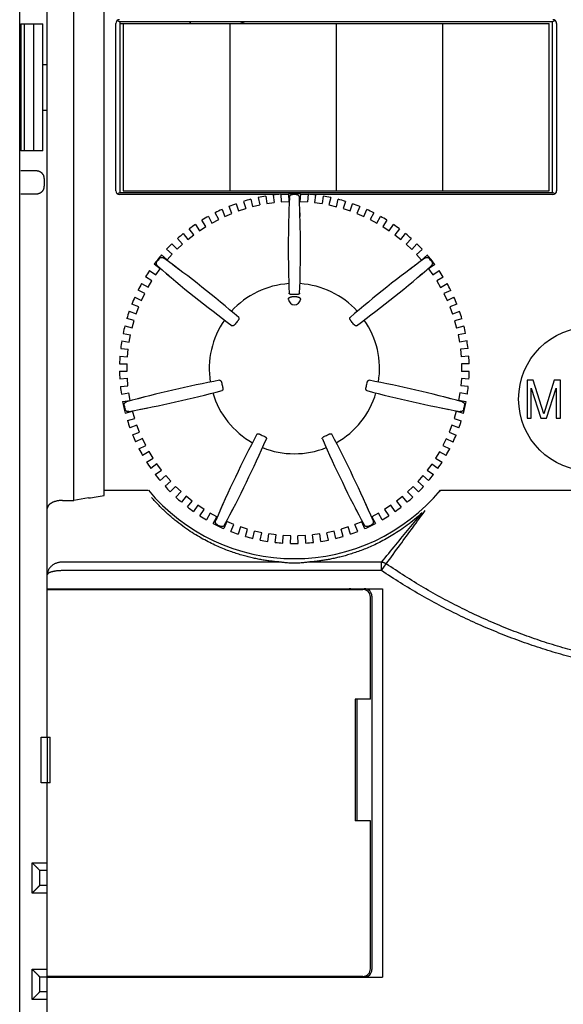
# Model space of a CAD drawing. Extents: x 30 to 700, y -51 to 301.
# Tile 3 of 6: x 217 to 253, y 102 to 167. Entities that reach past the tile are written whole.
import ezdxf

# ---------------------------------------------------------------- set-up
doc = ezdxf.new("R2010")
doc.units = 0
doc.layers.add('10', color=4, linetype='CONTINUOUS')
doc.layers.add('11', color=7, linetype='CONTINUOUS')

msp = doc.modelspace()

# ---------------------------------------------------------------- linework, layer by layer
at = {"layer": '10'}
for p, q in [((216.923, 52.37), (216.923, 179.37)), ((218.738, 119.62), (218.738, 177.37)), ((216.992, 166.545), (218.438, 166.545)), ((217.018, 158.195), (217.018, 166.545)), ((217.238, 158.195), (217.238, 166.545)), ((217.838, 166.545), (217.838, 158.195)), ((218.438, 158.195), (218.438, 166.545)), ((218.438, 163.87), (218.738, 163.87)), ((218.438, 160.87), (218.738, 160.87)), ((218.438, 158.195), (216.992, 158.195)), ((218.038, 156.87), (216.992, 156.87)), ((218.538, 156.37), (218.538, 155.87)), ((216.992, 155.37), (218.038, 155.37)), ((219.738, 135.198), (220.488, 135.198)), ((234.032, 131.146), (219.738, 131.146)), ((240.724, 131.146), (235.944, 131.146)), ((240.724, 130.582), (240.724, 131.146)), ((240.724, 130.582), (241.027, 131.033)), ((240.724, 130.582), (219.738, 130.582)), ((218.738, 129.395), (240.788, 129.395)), ((218.738, 129.345), (239.488, 129.345)), ((223.088, 129.395), (223.088, 129.345)), ((223.238, 129.395), (223.238, 129.345)), ((231.338, 129.37), (231.338, 129.345)), ((232.138, 129.37), (232.138, 129.345)), ((240.088, 128.895), (240.088, 104.345)), ((240.788, 129.395), (240.788, 103.845)), ((239.988, 122.12), (239.988, 128.845)), ((239.988, 122.12), (238.988, 122.12)), ((238.988, 122.12), (238.988, 114.12)), ((239.088, 122.12), (239.088, 114.12)), ((218.338, 119.62), (218.926, 119.62)), ((218.338, 116.62), (218.338, 119.62)), ((218.755, 116.62), (218.755, 119.62)), ((218.926, 116.62), (218.926, 119.62)), ((218.926, 116.62), (218.338, 116.62)), ((218.738, 52.37), (218.738, 116.62)), ((239.988, 114.12), (238.988, 114.12)), ((239.988, 104.395), (239.988, 114.12)), ((217.738, 111.37), (218.738, 111.37)), ((217.738, 109.37), (217.738, 111.37)), ((218.238, 110.87), (218.738, 110.87)), ((218.238, 109.87), (218.238, 110.87)), ((218.738, 109.87), (218.238, 109.87)), ((218.738, 109.37), (217.738, 109.37)), ((217.738, 104.37), (218.738, 104.37)), ((217.738, 102.37), (217.738, 104.37)), ((218.238, 103.87), (218.738, 103.87)), ((218.238, 102.87), (218.238, 103.87)), ((239.488, 103.895), (218.738, 103.895)), ((218.738, 103.845), (240.788, 103.845)), ((218.738, 102.37), (217.738, 102.37)), ((218.738, 102.87), (218.238, 102.87))]:
    msp.add_line(p, q, dxfattribs=at)
for centre, radius, start, end in [((231.738, 129.37), 0.4, 176.41446, 180), ((231.738, 129.37), 0.4, 0, 3.58554), ((238.588, 128.895), 0.5, 64.19865, 90), ((239.488, 128.845), 0.5, 0, 90), ((239.588, 128.895), 0.5, 0, 90), ((239.488, 104.395), 0.5, 270, 0), ((239.588, 104.345), 0.5, 270, 0)]:
    msp.add_arc(centre, radius, start, end, dxfattribs=at)
for points, start_tangent, end_tangent in [([(218.538, 156.37), (218.536, 156.419), (218.528, 156.467), (218.517, 156.515), (218.5, 156.561), (218.479, 156.605), (218.454, 156.647), (218.424, 156.687), (218.392, 156.723), (218.355, 156.756), (218.316, 156.785), (218.274, 156.811), (218.229, 156.832), (218.183, 156.848), (218.135, 156.86), (218.087, 156.867), (218.038, 156.87)], (0, 1), (-1, 0)), ([(218.038, 155.37), (218.087, 155.372), (218.135, 155.379), (218.183, 155.391), (218.229, 155.408), (218.274, 155.429), (218.316, 155.454), (218.355, 155.483), (218.392, 155.516), (218.424, 155.552), (218.454, 155.592), (218.479, 155.634), (218.5, 155.679), (218.517, 155.725), (218.528, 155.772), (218.536, 155.821), (218.538, 155.87)], (1, 0), (0, 1)), ([(234.032, 131.146), (233.746, 131.171), (233.455, 131.204), (233.158, 131.245), (232.852, 131.294), (232.538, 131.353), (232.213, 131.423), (231.875, 131.505), (231.525, 131.602), (231.161, 131.713), (230.781, 131.843), (230.385, 131.994), (229.971, 132.167), (229.54, 132.368), (229.091, 132.598), (228.624, 132.863), (228.142, 133.166), (227.645, 133.512), (227.133, 133.908), (226.607, 134.363), (226.087, 134.867), (225.597, 135.4)], (-0.99703, 0.077017), (-0.654764, 0.755833)), ([(219.738, 135.198), (219.663, 135.197), (219.59, 135.192), (219.518, 135.185), (219.448, 135.175), (219.38, 135.163), (219.314, 135.148), (219.251, 135.131), (219.191, 135.111), (219.134, 135.09), (219.081, 135.067), (219.031, 135.042), (218.984, 135.015), (218.942, 134.988), (218.903, 134.958), (218.868, 134.928), (218.838, 134.897), (218.811, 134.865), (218.789, 134.833), (218.77, 134.8), (218.756, 134.766), (218.746, 134.732), (218.74, 134.699), (218.738, 134.665)], (-1, 0), (0, -1)), ([(243.391, 134.382), (242.897, 133.952), (242.409, 133.569), (241.931, 133.231), (241.467, 132.933), (241.019, 132.672), (240.587, 132.442), (240.169, 132.241), (239.768, 132.066), (239.384, 131.913), (239.014, 131.78), (238.66, 131.664), (238.319, 131.564), (237.989, 131.477), (237.671, 131.402), (237.364, 131.338), (237.067, 131.284), (236.779, 131.239), (236.498, 131.201), (236.221, 131.17), (235.944, 131.146)], (-0.736594, -0.676335), (-0.99703, -0.077018)), ([(240.724, 131.146), (241.658, 132.284), (242.544, 133.358), (243.391, 134.382)], (0.633764, 0.773527), (0.637488, 0.770461)), ([(241.027, 131.033), (241.941, 132.274), (242.792, 133.438), (243.596, 134.537)], (0.594493, 0.804101), (0.591037, 0.806644)), ([(219.738, 131.146), (219.648, 131.142), (219.559, 131.132), (219.47, 131.115), (219.384, 131.091), (219.301, 131.061), (219.221, 131.024), (219.144, 130.981), (219.073, 130.932), (219.007, 130.878), (218.947, 130.818), (218.893, 130.753), (218.847, 130.685), (218.808, 130.613), (218.778, 130.538), (218.756, 130.46), (218.742, 130.381), (218.738, 130.302)], (-1, -0.000019), (-0.000041, -1)), ([(235.944, 131.146), (235.841, 131.131), (235.726, 131.116), (235.593, 131.102), (235.439, 131.089), (235.266, 131.079), (235.082, 131.074), (234.894, 131.074), (234.71, 131.079), (234.537, 131.089), (234.383, 131.102), (234.251, 131.116), (234.135, 131.131), (234.032, 131.146)], (-0.988212, -0.153095), (-0.988212, 0.153091)), ([(240.724, 131.146), (240.787, 131.136), (240.85, 131.12), (240.912, 131.097), (240.971, 131.068), (241.027, 131.033)], (0.995489, -0.09488), (0.820213, -0.572058)), ([(263.799, 123.923), (262.388, 123.946), (260.977, 124.02), (259.569, 124.144), (258.167, 124.318), (256.773, 124.542), (255.386, 124.815), (254.008, 125.138), (252.641, 125.51), (251.288, 125.93), (249.948, 126.399), (248.622, 126.917), (247.313, 127.482), (246.021, 128.095), (244.747, 128.757), (243.488, 129.467), (242.247, 130.226), (241.027, 131.033)], (-0.999999, -0.001058), (-0.824429, 0.565966)), ([(219.738, 130.582), (219.648, 130.581), (219.559, 130.577), (219.47, 130.572), (219.384, 130.564), (219.301, 130.554), (219.221, 130.542), (219.144, 130.527), (219.073, 130.511), (219.007, 130.493), (218.947, 130.473), (218.893, 130.452), (218.847, 130.429), (218.808, 130.405), (218.778, 130.38), (218.756, 130.354), (218.742, 130.328), (218.738, 130.302)], (-1, -0.000003), (-0.000124, -1)), ([(263.799, 123.492), (262.373, 123.517), (260.947, 123.591), (259.524, 123.716), (258.107, 123.889), (256.697, 124.113), (255.294, 124.385), (253.9, 124.707), (252.517, 125.077), (251.147, 125.496), (249.789, 125.962), (248.445, 126.478), (247.117, 127.041), (245.805, 127.651), (244.51, 128.31), (243.23, 129.018), (241.966, 129.776), (240.724, 130.582)], (-1, 0), (-0.82943, 0.558611)), ([(217.738, 111.37), (217.758, 111.35), (217.777, 111.331), (217.797, 111.311), (217.817, 111.291), (217.837, 111.271), (217.857, 111.251), (217.877, 111.231), (217.897, 111.211), (217.916, 111.191), (217.936, 111.172), (217.956, 111.152), (217.975, 111.133), (217.994, 111.114), (218.012, 111.095), (218.031, 111.077), (218.049, 111.059), (218.066, 111.041), (218.083, 111.024), (218.1, 111.008), (218.116, 110.992), (218.132, 110.976), (218.146, 110.962), (218.16, 110.948), (218.173, 110.934), (218.186, 110.922), (218.197, 110.911), (218.207, 110.901), (218.216, 110.892), (218.224, 110.884), (218.23, 110.878), (218.234, 110.874), (218.237, 110.871), (218.238, 110.87)], (0.707107, -0.707107), (0.707107, -0.707107)), ([(217.738, 109.37), (217.758, 109.389), (217.777, 109.409), (217.797, 109.429), (217.817, 109.449), (217.837, 109.469), (217.857, 109.489), (217.877, 109.508), (217.897, 109.528), (217.916, 109.548), (217.936, 109.568), (217.956, 109.587), (217.975, 109.606), (217.994, 109.625), (218.012, 109.644), (218.031, 109.662), (218.049, 109.68), (218.066, 109.698), (218.083, 109.715), (218.1, 109.732), (218.116, 109.748), (218.132, 109.763), (218.146, 109.778), (218.16, 109.792), (218.173, 109.805), (218.186, 109.817), (218.197, 109.829), (218.207, 109.839), (218.216, 109.848), (218.224, 109.855), (218.23, 109.861), (218.234, 109.866), (218.237, 109.869), (218.238, 109.87)], (0.707107, 0.707107), (0.707107, 0.707107)), ([(217.738, 104.37), (217.758, 104.35), (217.777, 104.331), (217.797, 104.311), (217.817, 104.291), (217.837, 104.271), (217.857, 104.251), (217.877, 104.231), (217.897, 104.211), (217.916, 104.191), (217.936, 104.172), (217.956, 104.152), (217.975, 104.133), (217.994, 104.114), (218.012, 104.095), (218.031, 104.077), (218.049, 104.059), (218.066, 104.041), (218.083, 104.024), (218.1, 104.008), (218.116, 103.992), (218.132, 103.976), (218.146, 103.962), (218.16, 103.948), (218.173, 103.934), (218.186, 103.922), (218.197, 103.911), (218.207, 103.901), (218.216, 103.892), (218.224, 103.884), (218.23, 103.878), (218.234, 103.874), (218.237, 103.871), (218.238, 103.87)], (0.707107, -0.707107), (0.707107, -0.707107)), ([(217.738, 102.37), (217.758, 102.389), (217.777, 102.409), (217.797, 102.429), (217.817, 102.449), (217.837, 102.469), (217.857, 102.489), (217.877, 102.508), (217.897, 102.528), (217.916, 102.548), (217.936, 102.568), (217.956, 102.587), (217.975, 102.606), (217.994, 102.625), (218.012, 102.644), (218.031, 102.662), (218.049, 102.68), (218.066, 102.698), (218.083, 102.715), (218.1, 102.732), (218.116, 102.748), (218.132, 102.763), (218.146, 102.778), (218.16, 102.792), (218.173, 102.805), (218.186, 102.817), (218.197, 102.829), (218.207, 102.839), (218.216, 102.848), (218.224, 102.855), (218.23, 102.861), (218.234, 102.866), (218.237, 102.869), (218.238, 102.87)], (0.707107, 0.707107), (0.707107, 0.707107))]:
    msp.add_spline(points, degree=3, dxfattribs=dict(at, start_tangent=start_tangent, end_tangent=end_tangent))
at = {"layer": '11'}
for p, q in [((220.488, 135.198), (220.488, 168.37)), ((222.488, 135.516), (222.488, 167.87)), ((223.238, 155.57), (223.238, 166.57)), ((223.34, 166.771), (223.514, 166.685)), ((223.514, 166.685), (223.514, 155.455)), ((251.962, 166.685), (223.514, 166.685)), ((223.514, 166.57), (251.738, 166.57)), ((223.738, 166.57), (223.738, 155.57)), ((230.738, 166.57), (230.738, 155.57)), ((237.738, 166.57), (237.738, 155.57)), ((244.738, 166.57), (244.738, 155.57)), ((251.738, 155.57), (251.738, 166.57)), ((252.136, 166.771), (251.962, 166.685)), ((251.962, 155.455), (251.962, 166.685)), ((252.238, 166.57), (252.238, 155.57)), ((223.34, 155.368), (223.514, 155.455)), ((223.514, 155.455), (251.962, 155.455)), ((223.738, 155.57), (251.738, 155.57)), ((252.136, 155.368), (251.962, 155.455)), ((233.919, 155.32), (223.488, 155.32)), ((231.635, 154.87), (231.79, 154.397)), ((232.119, 155.006), (232.233, 154.522)), ((232.606, 155.12), (232.72, 154.636)), ((233.101, 155.214), (233.172, 154.722)), ((233.172, 154.722), (233.667, 154.793)), ((233.596, 155.285), (233.667, 154.793)), ((234.097, 155.335), (234.124, 154.839)), ((234.598, 155.32), (234.098, 155.32)), ((234.124, 154.839), (234.624, 154.867)), ((234.596, 155.363), (234.624, 154.867)), ((235.386, 155.363), (235.358, 154.866)), ((235.358, 154.866), (235.857, 154.838)), ((235.884, 155.32), (235.384, 155.32)), ((235.885, 155.335), (235.857, 154.838)), ((251.988, 155.32), (236.058, 155.32)), ((236.386, 155.284), (236.315, 154.792)), ((236.315, 154.792), (236.81, 154.721)), ((236.881, 155.213), (236.81, 154.721)), ((237.376, 155.119), (237.262, 154.635)), ((237.749, 154.521), (237.862, 155.005)), ((238.347, 154.868), (238.191, 154.396)), ((230.229, 154.339), (230.425, 153.882)), ((230.884, 154.079), (230.689, 154.536)), ((231.16, 154.714), (231.315, 154.241)), ((231.315, 154.241), (231.79, 154.397)), ((232.233, 154.522), (232.72, 154.636)), ((234.632, 154.375), (234.617, 153.874)), ((235.359, 153.874), (235.344, 154.375)), ((237.262, 154.635), (237.749, 154.521)), ((238.191, 154.396), (238.666, 154.239)), ((238.666, 154.239), (238.822, 154.712)), ((239.293, 154.534), (239.097, 154.077)), ((239.556, 153.879), (239.752, 154.336)), ((229.174, 153.211), (228.902, 153.627)), ((229.335, 153.884), (229.57, 153.446)), ((229.57, 153.446), (230.01, 153.682)), ((230.01, 153.682), (229.775, 154.12)), ((230.425, 153.882), (230.884, 154.079)), ((239.097, 154.077), (239.556, 153.879)), ((240.206, 154.118), (239.971, 153.68)), ((239.971, 153.68), (240.411, 153.443)), ((240.411, 153.443), (240.646, 153.881)), ((241.079, 153.624), (240.807, 153.208)), ((228.382, 152.669), (228.074, 153.06)), ((228.483, 153.353), (228.756, 152.937)), ((228.756, 152.937), (229.174, 153.211)), ((240.807, 153.208), (241.225, 152.934)), ((241.225, 152.934), (241.497, 153.35)), ((241.906, 153.056), (241.598, 152.665)), ((227.64, 152.06), (227.3, 152.422)), ((227.682, 152.75), (227.989, 152.36)), ((227.989, 152.36), (228.382, 152.669)), ((241.598, 152.665), (241.991, 152.356)), ((241.991, 152.356), (242.299, 152.747)), ((242.681, 152.418), (242.34, 152.056)), ((226.954, 151.388), (226.584, 151.719)), ((226.935, 152.08), (227.276, 151.717)), ((227.276, 151.717), (227.64, 152.06)), ((242.34, 152.056), (242.704, 151.713)), ((242.704, 151.713), (243.045, 152.076)), ((243.396, 151.715), (243.025, 151.384)), ((226.25, 151.347), (226.621, 151.015)), ((226.621, 151.015), (226.954, 151.388)), ((243.025, 151.384), (243.358, 151.011)), ((243.358, 151.011), (243.729, 151.342)), ((225.468, 150.321), (225.874, 150.033)), ((226.163, 150.441), (225.758, 150.729)), ((225.874, 150.033), (226.163, 150.441)), ((227.398, 150.397), (226.996, 150.698)), ((242.98, 150.698), (242.578, 150.397)), ((244.222, 150.724), (243.816, 150.437)), ((243.816, 150.437), (244.105, 150.029)), ((244.105, 150.029), (244.511, 150.317)), ((225.624, 149.647), (225.195, 149.898)), ((225.371, 149.216), (225.624, 149.647)), ((226.553, 150.142), (226.935, 149.817)), ((243.041, 149.817), (243.423, 150.142)), ((244.784, 149.894), (244.355, 149.642)), ((244.355, 149.642), (244.608, 149.211)), ((225.156, 148.809), (224.707, 149.022)), ((224.942, 149.467), (225.371, 149.216)), ((244.608, 149.211), (245.037, 149.462)), ((245.272, 149.017), (244.822, 148.804)), ((224.493, 148.57), (224.942, 148.357)), ((224.942, 148.357), (225.156, 148.809)), ((244.822, 148.804), (245.036, 148.352)), ((245.036, 148.352), (245.486, 148.565)), ((224.763, 147.933), (224.297, 148.106)), ((224.589, 147.465), (224.763, 147.933)), ((245.681, 148.101), (245.215, 147.928)), ((245.215, 147.928), (245.389, 147.459)), ((224.448, 147.027), (223.968, 147.158)), ((224.123, 147.638), (224.589, 147.465)), ((224.315, 146.544), (224.448, 147.027)), ((245.855, 147.632), (245.389, 147.459)), ((246.009, 147.153), (245.53, 147.021)), ((245.53, 147.021), (245.662, 146.539)), ((223.836, 146.676), (224.315, 146.544)), ((246.142, 146.671), (245.662, 146.539)), ((223.724, 146.185), (224.213, 146.096)), ((224.123, 145.604), (224.213, 146.096)), ((246.254, 146.18), (245.764, 146.091)), ((245.764, 146.091), (245.854, 145.599)), ((223.565, 145.195), (224.06, 145.148)), ((223.634, 145.694), (224.123, 145.604)), ((224.013, 144.651), (224.06, 145.148)), ((246.343, 145.688), (245.854, 145.599)), ((246.412, 145.189), (245.917, 145.143)), ((245.917, 145.143), (245.964, 144.645)), ((223.518, 144.697), (224.013, 144.651)), ((246.459, 144.691), (245.964, 144.645)), ((223.493, 144.194), (223.99, 144.191)), ((223.987, 143.691), (223.99, 144.191)), ((246.484, 144.189), (245.986, 144.186)), ((245.986, 144.186), (245.989, 143.686)), ((223.489, 143.694), (223.987, 143.691)), ((223.508, 143.191), (224.004, 143.231)), ((224.044, 142.733), (224.004, 143.231)), ((245.972, 143.226), (245.931, 142.727)), ((246.468, 143.185), (245.972, 143.226)), ((246.487, 143.689), (245.989, 143.686)), ((223.548, 142.693), (224.044, 142.733)), ((246.427, 142.687), (245.931, 142.727)), ((250.701, 143.12), (250.288, 143.12)), ((250.288, 143.12), (250.288, 140.62)), ((250.564, 140.62), (250.564, 142.588)), ((250.564, 142.588), (251.206, 140.62)), ((251.39, 140.886), (250.701, 143.12)), ((252.079, 143.12), (251.39, 140.886)), ((251.574, 140.62), (252.217, 142.588)), ((252.492, 143.12), (252.079, 143.12)), ((252.217, 142.588), (252.217, 140.62)), ((252.492, 140.62), (252.492, 143.12)), ((223.611, 142.193), (224.101, 142.276)), ((224.185, 141.783), (224.101, 142.276)), ((225.152, 142.005), (224.667, 141.879)), ((245.309, 141.879), (244.824, 142.005)), ((245.874, 142.271), (245.79, 141.778)), ((246.364, 142.187), (245.874, 142.271)), ((223.695, 141.7), (224.185, 141.783)), ((224.825, 141.185), (225.317, 141.282)), ((244.659, 141.282), (245.151, 141.185)), ((246.28, 141.695), (245.79, 141.778)), ((223.87, 140.93), (224.348, 141.067)), ((224.008, 140.449), (224.486, 140.587)), ((224.486, 140.587), (224.348, 141.067)), ((245.627, 141.062), (245.488, 140.582)), ((245.488, 140.582), (245.966, 140.444)), ((246.104, 140.924), (245.627, 141.062)), ((250.288, 140.62), (250.564, 140.62)), ((251.206, 140.62), (251.574, 140.62)), ((252.217, 140.62), (252.492, 140.62)), ((224.633, 140.151), (224.169, 139.972)), ((224.812, 139.684), (224.633, 140.151)), ((245.341, 140.146), (245.162, 139.679)), ((245.805, 139.967), (245.341, 140.146)), ((224.348, 139.505), (224.812, 139.684)), ((224.996, 139.262), (224.55, 139.044)), ((225.216, 138.813), (224.996, 139.262)), ((244.977, 139.257), (244.758, 138.808)), ((245.424, 139.039), (244.977, 139.257)), ((245.162, 139.679), (245.626, 139.5)), ((224.769, 138.595), (225.216, 138.813)), ((244.758, 138.808), (245.204, 138.59)), ((225.436, 138.409), (225.01, 138.153)), ((225.268, 137.724), (225.694, 137.981)), ((225.694, 137.981), (225.436, 138.409)), ((244.537, 138.404), (244.279, 137.976)), ((244.279, 137.976), (244.705, 137.719)), ((244.963, 138.148), (244.537, 138.404)), ((225.948, 137.597), (225.546, 137.305)), ((226.242, 137.193), (225.948, 137.597)), ((244.025, 137.593), (243.73, 137.189)), ((244.427, 137.3), (244.025, 137.593)), ((225.84, 136.9), (226.242, 137.193)), ((226.529, 136.833), (226.154, 136.507)), ((226.858, 136.456), (226.529, 136.833)), ((243.443, 136.829), (243.115, 136.452)), ((243.818, 136.502), (243.443, 136.829)), ((243.73, 137.189), (244.132, 136.896)), ((226.483, 136.13), (226.858, 136.456)), ((227.175, 136.123), (226.83, 135.765)), ((227.535, 135.776), (227.175, 136.123)), ((242.798, 136.119), (242.437, 135.772)), ((243.142, 135.761), (242.798, 136.119)), ((243.115, 136.452), (243.49, 136.125)), ((221.453, 135.36), (220.488, 135.198)), ((222.488, 135.87), (225.383, 135.87)), ((227.19, 135.418), (227.535, 135.776)), ((227.88, 135.471), (227.567, 135.085)), ((228.268, 135.157), (227.88, 135.471)), ((242.092, 135.468), (241.703, 135.154)), ((242.405, 135.081), (242.092, 135.468)), ((242.437, 135.772), (242.782, 135.414)), ((244.593, 135.87), (244.6, 135.863)), ((244.593, 135.87), (282.238, 135.87)), ((227.956, 134.77), (228.268, 135.157)), ((228.639, 134.884), (228.361, 134.471)), ((229.053, 134.605), (228.639, 134.884)), ((230.313, 135.017), (230.109, 134.559)), ((239.867, 134.559), (239.663, 135.017)), ((241.333, 134.881), (240.918, 134.602)), ((241.61, 134.468), (241.333, 134.881)), ((241.703, 135.154), (242.016, 134.767)), ((228.776, 134.192), (229.053, 134.605)), ((229.446, 134.365), (229.205, 133.929)), ((229.884, 134.123), (229.446, 134.365)), ((229.643, 133.687), (229.884, 134.123)), ((230.75, 134.25), (230.982, 134.696)), ((238.994, 134.696), (239.226, 134.25)), ((240.525, 134.362), (240.088, 134.12)), ((240.088, 134.12), (240.328, 133.685)), ((240.766, 133.927), (240.525, 134.362)), ((240.918, 134.602), (241.196, 134.189)), ((230.545, 133.804), (230.355, 133.344)), ((231.007, 133.612), (230.545, 133.804)), ((230.817, 133.153), (231.007, 133.612)), ((231.439, 133.455), (231.29, 132.981)), ((231.916, 133.304), (231.439, 133.455)), ((238.532, 133.453), (238.055, 133.303)), ((238.681, 132.979), (238.532, 133.453)), ((239.426, 133.802), (238.964, 133.61)), ((239.154, 133.151), (238.964, 133.61)), ((239.616, 133.342), (239.426, 133.802)), ((231.766, 132.83), (231.916, 133.304)), ((232.253, 132.7), (232.36, 133.185)), ((232.849, 133.077), (232.36, 133.185)), ((232.741, 132.591), (232.849, 133.077)), ((233.237, 132.504), (233.302, 132.997)), ((233.797, 132.931), (233.302, 132.997)), ((233.732, 132.438), (233.797, 132.931)), ((234.234, 132.394), (234.256, 132.891)), ((234.755, 132.869), (234.256, 132.891)), ((234.733, 132.373), (234.755, 132.869)), ((235.715, 132.891), (235.215, 132.869)), ((235.237, 132.372), (235.215, 132.869)), ((235.736, 132.394), (235.715, 132.891)), ((236.669, 132.996), (236.173, 132.931)), ((236.238, 132.438), (236.173, 132.931)), ((236.734, 132.503), (236.669, 132.996)), ((237.61, 133.184), (237.122, 133.076)), ((237.23, 132.59), (237.122, 133.076)), ((237.718, 132.698), (237.61, 133.184)), ((238.204, 132.829), (238.055, 133.303))]:
    msp.add_line(p, q, dxfattribs=at)
msp.add_circle((254.488, 141.87), 4.75, dxfattribs=at)
for centre, radius, start, end in [((223.488, 166.57), 0.25, 90, 180), ((231.778, 168.796), 4.25, 209.78576, 211.60174), ((231.238, 167.57), 1, 270, 297.73969), ((251.988, 166.57), 0.25, 0, 90), ((223.488, 155.57), 0.25, 180, 270), ((251.988, 155.57), 0.25, 270, 0), ((234.988, 143.87), 11.5, 104.44566, 106.95434), ((234.988, 143.87), 11.5, 99.44566, 101.95434), ((234.988, 143.87), 11.5, 94.44566, 96.95434), ((314.588, 151.717), 80, 177.56292, 182.06744), ((234.988, 143.87), 11.5, 88.01709, 91.95434), ((234.988, 143.87), 11.454, 89.35443, 90.64557), ((155.388, 151.717), 80, 357.93256, 2.43708), ((234.988, 143.87), 11.5, 83.01709, 85.52577), ((234.988, 143.87), 11.5, 78.01709, 80.52577), ((234.988, 143.87), 11.5, 73.01709, 75.52577), ((234.988, 143.87), 11.5, 114.44566, 116.95434), ((234.988, 143.87), 11.5, 109.44566, 111.95434), ((234.988, 143.87), 11.5, 68.01709, 70.52577), ((234.988, 143.87), 11.5, 63.01709, 65.52577), ((234.988, 143.87), 11.5, 119.44566, 121.95434), ((234.988, 143.87), 11.5, 58.01709, 60.52577), ((234.988, 143.87), 11.5, 124.44566, 126.95434), ((234.988, 143.87), 11.5, 53.01709, 55.52577), ((234.988, 143.87), 11.5, 129.44566, 131.95434), ((234.988, 143.87), 11.5, 48.01709, 50.52577), ((234.988, 143.87), 11.5, 134.44566, 136.95434), ((234.988, 143.87), 11.5, 43.01709, 45.52577), ((234.988, 143.87), 11.5, 139.44566, 143.38291), ((234.988, 143.87), 11.454, 140.783, 142.07414), ((179.223, 86.529), 80, 49.36113, 53.86565), ((290.753, 86.529), 80, 126.13435, 130.63887), ((234.988, 143.87), 11.5, 36.58852, 40.52577), ((234.988, 143.87), 11.454, 37.92586, 39.217), ((234.988, 143.87), 11.5, 145.87423, 148.38291), ((278.482, 210.996), 80, 228.99149, 233.49601), ((191.494, 210.996), 80, 306.50399, 311.00851), ((234.988, 143.87), 11.5, 31.58852, 34.0972), ((234.988, 143.87), 11.5, 150.87423, 153.38291), ((234.988, 143.87), 5.6, 93.76867, 137.6599), ((234.988, 143.87), 5.6, 42.3401, 86.23133), ((234.988, 143.87), 11.5, 26.58852, 29.0972), ((234.988, 143.87), 11.5, 155.87423, 158.38291), ((234.988, 148.47), 0.4, 187.66664, 352.33336), ((234.988, 143.87), 4.724, 88.07421, 91.92579), ((234.988, 143.87), 4.873, 88.29285, 91.70715), ((234.988, 143.87), 11.5, 21.58852, 24.0972), ((234.988, 143.87), 11.5, 160.87423, 163.38291), ((234.988, 143.87), 5.6, 145.19725, 189.08847), ((234.988, 143.87), 4.873, 139.72142, 143.13572), ((234.988, 143.87), 4.873, 36.86428, 40.27858), ((234.988, 143.87), 5.6, 350.91153, 34.80275), ((234.988, 143.87), 11.5, 16.58852, 19.0972), ((234.988, 143.87), 11.5, 165.87423, 168.38291), ((234.988, 143.87), 11.5, 11.58852, 14.0972), ((234.988, 143.87), 11.5, 170.87423, 173.38291), ((234.988, 143.87), 11.5, 6.58852, 9.0972), ((234.988, 143.87), 11.5, 175.87423, 178.38291), ((234.988, 143.87), 11.5, 1.58852, 4.0972), ((234.988, 143.87), 11.5, 180.87423, 183.38291), ((234.988, 143.87), 11.5, 356.58852, 359.0972), ((234.988, 143.87), 11.5, 185.87423, 188.38291), ((245.05, 64.519), 80, 100.7897, 105.29422), ((234.988, 143.87), 4.873, 191.14999, 194.56429), ((234.988, 143.87), 4.873, 345.43571, 348.85001), ((224.926, 64.519), 80, 74.70578, 79.2103), ((234.988, 143.87), 11.5, 351.58852, 354.0972), ((209.625, 219.728), 80, 280.42006, 284.92458), ((234.988, 143.87), 5.6, 196.62582, 240.51704), ((234.988, 143.87), 5.6, 299.48296, 343.37418), ((260.352, 219.728), 80, 255.07542, 259.57994), ((234.988, 143.87), 11.5, 190.87423, 194.81148), ((234.988, 143.87), 11.454, 192.21157, 193.50271), ((234.988, 143.87), 11.5, 345.15994, 349.0972), ((234.988, 143.87), 11.454, 346.49729, 347.78843), ((234.988, 143.87), 11.5, 197.3028, 199.81148), ((234.988, 143.87), 11.5, 340.15994, 342.66863), ((234.988, 143.87), 11.5, 202.3028, 204.81148), ((303.3, 102.262), 80, 152.21827, 156.72279), ((159.866, 171.336), 80, 331.84864, 336.35315), ((234.988, 143.87), 4.873, 242.57857, 245.99286), ((310.11, 171.336), 80, 203.64685, 208.15136), ((234.988, 143.87), 4.873, 294.00714, 297.42143), ((166.676, 102.262), 80, 23.27721, 27.78173), ((234.988, 143.87), 11.5, 335.15994, 337.66863), ((234.988, 143.87), 11.5, 207.3028, 209.81148), ((234.988, 143.87), 5.6, 248.05439, 291.94561), ((234.988, 143.87), 11.5, 330.15994, 332.66863), ((234.988, 143.87), 11.5, 212.3028, 214.81148), ((234.988, 143.87), 11.5, 325.15994, 327.66863), ((234.988, 143.87), 11.5, 217.3028, 219.81148), ((234.988, 143.87), 11.5, 320.15994, 322.66863), ((234.988, 143.87), 11.5, 222.3028, 224.81148), ((234.988, 143.87), 11.5, 315.15994, 317.66863), ((234.988, 143.87), 12.5, 219.79182, 320.20818), ((234.988, 143.87), 11.5, 227.3028, 229.81148), ((234.988, 143.87), 11.5, 310.15994, 312.66863), ((234.988, 143.87), 11.5, 232.3028, 234.81148), ((234.988, 143.87), 11.5, 305.15994, 307.66863), ((234.988, 143.87), 11.5, 237.3028, 239.81148), ((234.988, 143.87), 11.5, 300.15994, 302.66863), ((234.988, 143.87), 11.5, 242.3028, 246.24006), ((234.988, 143.87), 11.454, 243.64015, 244.93128), ((234.988, 143.87), 11.5, 293.73137, 297.66863), ((234.988, 143.87), 11.454, 295.06872, 296.35985), ((234.988, 143.87), 11.5, 248.73137, 251.24006), ((234.988, 143.87), 11.5, 253.73137, 256.24006), ((234.988, 143.87), 11.5, 283.73137, 286.24006), ((234.988, 143.87), 11.5, 288.73137, 291.24006), ((234.988, 143.87), 11.5, 258.73137, 261.24006), ((234.988, 143.87), 11.5, 263.73137, 266.24006), ((234.988, 143.87), 11.5, 268.73137, 271.24006), ((234.988, 143.87), 11.5, 273.73137, 276.24006), ((234.988, 143.87), 11.5, 278.73137, 281.24006)]:
    msp.add_arc(centre, radius, start, end, dxfattribs=at)
for points, start_tangent, end_tangent in [([(234.66, 155.119), (234.666, 155.161), (234.679, 155.2), (234.698, 155.235), (234.724, 155.265), (234.754, 155.29), (234.787, 155.308), (234.822, 155.319), (234.859, 155.323)], (0.042522, 0.999096), (0.999937, 0.011265)), ([(235.117, 155.323), (235.154, 155.319), (235.189, 155.308), (235.223, 155.29), (235.253, 155.265), (235.278, 155.235), (235.297, 155.2), (235.31, 155.161), (235.316, 155.119)], (0.999937, -0.011265), (0.042522, -0.999096)), ([(225.989, 150.627), (225.96, 150.658), (225.937, 150.692), (225.922, 150.729), (225.914, 150.768), (225.913, 150.807), (225.92, 150.844), (225.933, 150.879), (225.953, 150.91)], (-0.754612, 0.656171), (0.614643, 0.788805)), ([(226.114, 151.112), (226.14, 151.138), (226.171, 151.159), (226.206, 151.174), (226.243, 151.182), (226.283, 151.182), (226.322, 151.176), (226.361, 151.161), (226.397, 151.14)], (0.632257, 0.774758), (0.807636, -0.589681)), ([(243.579, 151.14), (243.615, 151.161), (243.654, 151.176), (243.693, 151.182), (243.733, 151.182), (243.771, 151.174), (243.805, 151.159), (243.836, 151.138), (243.862, 151.112)], (0.807636, 0.589681), (0.632257, -0.774758)), ([(244.023, 150.91), (244.043, 150.879), (244.056, 150.844), (244.063, 150.807), (244.062, 150.768), (244.054, 150.729), (244.039, 150.692), (244.016, 150.658), (243.987, 150.627)], (0.614643, -0.788805), (-0.754612, -0.656171)), ([(234.592, 148.416), (234.591, 148.443), (234.597, 148.469), (234.61, 148.494), (234.628, 148.516), (234.652, 148.537), (234.681, 148.555), (234.713, 148.57), (234.749, 148.58), (234.788, 148.588), (234.829, 148.591)], (-0.133409, 0.991061), (0.999435, 0.033605)), ([(234.843, 148.741), (234.808, 148.741), (234.775, 148.744), (234.743, 148.75), (234.714, 148.759), (234.689, 148.77), (234.669, 148.783), (234.653, 148.798), (234.644, 148.814), (234.64, 148.831)], (-0.999556, -0.029791), (-0.036076, 0.999349)), ([(235.336, 148.831), (235.332, 148.814), (235.323, 148.798), (235.307, 148.783), (235.287, 148.77), (235.262, 148.759), (235.233, 148.75), (235.201, 148.744), (235.168, 148.741), (235.133, 148.741)], (-0.036076, -0.999349), (-0.999556, 0.029791)), ([(235.147, 148.591), (235.188, 148.588), (235.227, 148.58), (235.263, 148.57), (235.295, 148.555), (235.324, 148.537), (235.348, 148.516), (235.366, 148.494), (235.379, 148.469), (235.385, 148.443), (235.384, 148.416)], (0.999435, -0.033605), (-0.133409, -0.991061)), ([(231.326, 147.235), (231.337, 147.222), (231.344, 147.204), (231.346, 147.182), (231.343, 147.158), (231.336, 147.132), (231.325, 147.104), (231.31, 147.076), (231.292, 147.047), (231.27, 147.02)], (0.75883, -0.651289), (-0.646504, -0.76291)), ([(238.706, 147.02), (238.685, 147.047), (238.666, 147.076), (238.651, 147.104), (238.64, 147.132), (238.633, 147.158), (238.63, 147.182), (238.632, 147.204), (238.639, 147.222), (238.65, 147.235)], (-0.646504, 0.76291), (0.75883, 0.651289)), ([(231.089, 146.793), (231.068, 146.766), (231.044, 146.742), (231.02, 146.721), (230.995, 146.704), (230.971, 146.691), (230.948, 146.683), (230.927, 146.681), (230.908, 146.683), (230.892, 146.691)], (-0.599922, -0.800059), (-0.803815, 0.594879)), ([(239.084, 146.691), (239.068, 146.683), (239.049, 146.681), (239.028, 146.683), (239.005, 146.691), (238.981, 146.704), (238.956, 146.721), (238.932, 146.742), (238.908, 146.767), (238.887, 146.793)], (-0.803815, -0.594879), (-0.599922, 0.800059)), ([(230.073, 143.105), (230.091, 143.105), (230.109, 143.099), (230.127, 143.088), (230.145, 143.071), (230.161, 143.048), (230.176, 143.022), (230.188, 142.993), (230.199, 142.961), (230.207, 142.927)], (0.982321, 0.187205), (0.193379, -0.981124)), ([(230.272, 142.644), (230.279, 142.611), (230.283, 142.577), (230.285, 142.545), (230.283, 142.515), (230.277, 142.488), (230.269, 142.465), (230.258, 142.447), (230.244, 142.434), (230.228, 142.426)], (0.251466, -0.967866), (-0.966266, -0.257547)), ([(239.748, 142.426), (239.732, 142.434), (239.718, 142.447), (239.707, 142.465), (239.699, 142.488), (239.693, 142.515), (239.692, 142.545), (239.693, 142.577), (239.697, 142.611), (239.704, 142.644)], (-0.966266, 0.257547), (0.251466, 0.967866)), ([(239.769, 142.927), (239.777, 142.961), (239.788, 142.993), (239.801, 143.023), (239.815, 143.049), (239.832, 143.071), (239.849, 143.088), (239.867, 143.099), (239.885, 143.105), (239.903, 143.105)], (0.193379, 0.981124), (0.982321, -0.187205)), ([(223.793, 141.447), (223.789, 141.483), (223.792, 141.52), (223.802, 141.557), (223.819, 141.591), (223.843, 141.623), (223.873, 141.65), (223.908, 141.671), (223.948, 141.686)], (-0.211524, 0.977373), (0.964584, 0.263776)), ([(224.094, 141.047), (224.052, 141.043), (224.011, 141.047), (223.972, 141.058), (223.937, 141.076), (223.906, 141.1), (223.881, 141.128), (223.863, 141.16), (223.851, 141.195)], (-0.983508, -0.180864), (-0.233489, 0.972359)), ([(246.125, 141.195), (246.113, 141.16), (246.095, 141.128), (246.07, 141.1), (246.039, 141.076), (246.004, 141.058), (245.965, 141.047), (245.924, 141.043), (245.882, 141.047)], (-0.233489, -0.972359), (-0.983508, 0.180864)), ([(246.028, 141.686), (246.068, 141.671), (246.103, 141.65), (246.133, 141.623), (246.157, 141.592), (246.174, 141.557), (246.184, 141.521), (246.187, 141.484), (246.183, 141.447)], (0.964584, -0.263776), (-0.211524, -0.977373)), ([(232.522, 139.55), (232.533, 139.564), (232.548, 139.575), (232.569, 139.582), (232.593, 139.585), (232.62, 139.584), (232.65, 139.579), (232.681, 139.571), (232.713, 139.559), (232.744, 139.544)], (0.466104, 0.88473), (0.887643, -0.460532)), ([(233.005, 139.418), (233.036, 139.403), (233.065, 139.385), (233.091, 139.366), (233.113, 139.346), (233.131, 139.325), (233.144, 139.305), (233.151, 139.285), (233.153, 139.266), (233.149, 139.249)], (0.913495, -0.406851), (-0.401098, -0.916035)), ([(236.827, 139.249), (236.823, 139.266), (236.825, 139.285), (236.832, 139.305), (236.845, 139.325), (236.863, 139.346), (236.885, 139.367), (236.911, 139.386), (236.94, 139.403), (236.971, 139.418)], (-0.401098, 0.916035), (0.913495, 0.406851)), ([(237.232, 139.544), (237.263, 139.559), (237.295, 139.571), (237.326, 139.579), (237.356, 139.584), (237.383, 139.585), (237.407, 139.582), (237.428, 139.575), (237.444, 139.564), (237.454, 139.55)], (0.887643, 0.460532), (0.466104, -0.88473)), ([(221.453, 135.36), (221.954, 135.44), (222.488, 135.516)], (0.986196, 0.165584), (0.991194, 0.132418)), ([(244.561, 135.805), (244.58, 135.831), (244.593, 135.851), (244.6, 135.863)], (0.591348, 0.806416), (0.432601, 0.901585)), ([(229.902, 133.607), (229.871, 133.626), (229.844, 133.652), (229.822, 133.682), (229.805, 133.717), (229.796, 133.755), (229.794, 133.795), (229.799, 133.836), (229.812, 133.877)], (-0.896024, 0.444005), (0.39518, 0.918604)), ([(230.402, 133.592), (230.379, 133.557), (230.351, 133.527), (230.318, 133.504), (230.282, 133.488), (230.244, 133.479), (230.207, 133.477), (230.17, 133.482), (230.135, 133.495)], (-0.471802, -0.881704), (-0.905799, 0.423707)), ([(239.841, 133.495), (239.806, 133.482), (239.769, 133.477), (239.731, 133.479), (239.694, 133.488), (239.659, 133.504), (239.626, 133.527), (239.597, 133.557), (239.574, 133.592)], (-0.905799, -0.423707), (-0.471802, 0.881704)), ([(240.164, 133.877), (240.177, 133.837), (240.183, 133.796), (240.18, 133.756), (240.171, 133.717), (240.154, 133.682), (240.132, 133.652), (240.105, 133.626), (240.074, 133.607)], (0.39518, -0.918604), (-0.896024, -0.444005))]:
    msp.add_spline(points, degree=3, dxfattribs=dict(at, start_tangent=start_tangent, end_tangent=end_tangent))

doc.saveas('drawing.dxf')
